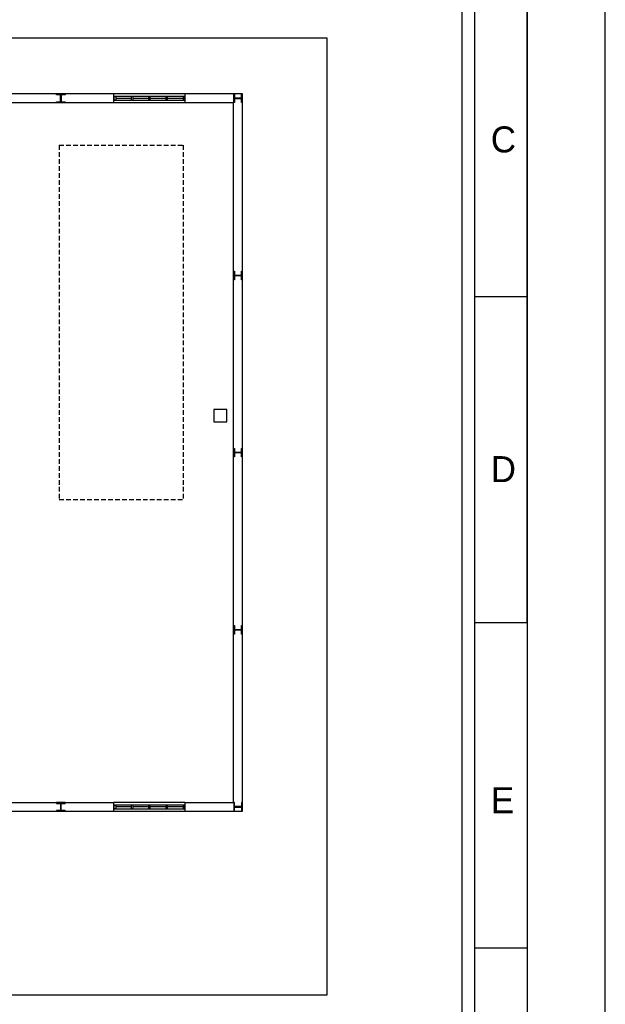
# Model space of a CAD drawing. Header units: millimetres. Extents: x -559 to 10735, y -2326 to 222.
# Tile 57 of 256: x 1205 to 1331, y -1461 to -1249. Entities that reach past the tile are written whole.
import ezdxf

# ---------------------------------------------------------------- set-up
doc = ezdxf.new("R2010")
doc.units = ezdxf.units.MM
doc.header["$LTSCALE"] = 4
doc.linetypes.add('HIDDEN', pattern=[0.375, 0.25, -0.125])
for name, color, linetype in [('Extremos da Area Total', 253, 'Continuous'), ('Modelo', 251, 'Continuous'), ('Planta Baixa', 251, 'Continuous')]:
    doc.layers.add(name, color=color, linetype=linetype)

# ---------------------------------------------------------------- blocks, each defined once
blk = doc.blocks.new('AUW01D3S-flat-27-flat-1')
at = {"color": 9}
for p, q in [((0, 0.125), (-2, 0.125)), ((0, -0.125), (-2, -0.125))]:
    blk.add_line(p, q, dxfattribs=at)
blk = doc.blocks.new('AUD18D1S-flat-57-flat-1')
at = {"color": 9}
for p, q in [((-2, -0.125), (-2, 0.125)), ((0, 0.125), (0, -0.125))]:
    blk.add_line(p, q, dxfattribs=at)
blk = doc.blocks.new('AUD19D1S-flat-57-flat-1')
at = {"color": 9}
for p, q in [((-2, 0), (-2, 0)), ((0, 0), (0, 0))]:
    blk.add_line(p, q, dxfattribs=at)
blk = doc.blocks.new('AUD37D1S-flat-177-flat-1')
at = {"color": 9}
for p, q in [((-0.05, 0.05), (-0.05, -0.05)), ((0, 0.05), (-0.05, 0.05)), ((0, -0.05), (0, 0.05)), ((-0.05, -0.05), (0, -0.05))]:
    blk.add_line(p, q, dxfattribs=at)
at = {"color": 9, "width": 0.5, "flags": 3}
for p in [(-0.05, 0), (-0.05, -0.05)]:
    blk.add_attdef('JAMBPT', p, '', height=0.01, rotation=180, dxfattribs=at)
at = {"color": 9, "oblique": 36.8699, "width": 1.25, "flags": 3}
for p in [(-0.05, 0.05), (-0.05, 0), (-0.05, -0.05)]:
    blk.add_attdef('JAMBPT', p, '', height=0.00632, rotation=243.4349, dxfattribs=at)
blk = doc.blocks.new('AUD37D1S-flat-176-flat-1')
at = {"color": 9}
for p, q in [((0, -0.05), (0, 0.05)), ((0, 0.05), (0.05, 0.05)), ((0.05, 0.05), (0.05, -0.05)), ((0.05, -0.05), (0, -0.05))]:
    blk.add_line(p, q, dxfattribs=at)
at = {"color": 9, "text_generation_flag": 4, "width": 1.25, "flags": 3}
for p in [(0.05, 0.05), (0.05, 0), (0.05, -0.05)]:
    blk.add_attdef('JAMBPT', p, '', height=0.00632, rotation=296.5651, dxfattribs=at)
at = {"color": 9, "text_generation_flag": 4, "width": 0.5, "flags": 3}
for p in [(0.05, 0), (0.05, -0.05)]:
    blk.add_attdef('JAMBPT', p, '', height=0.01, dxfattribs=at)
blk = doc.blocks.new('AUD40D1S-flat-54-flat-1')
at = {"color": 9}
for p, q in [((-1, 0.05), (-1, -0.05)), ((1, 0.05), (-1, 0.05)), ((1, -0.05), (1, 0.05)), ((-1, -0.05), (1, -0.05))]:
    blk.add_line(p, q, dxfattribs=at)
blk = doc.blocks.new('AUD40D1S-flat-53-flat-1')
at = {"color": 9}
for p, q in [((-1, 0.05), (-1, -0.05)), ((1, 0.05), (-1, 0.05)), ((1, -0.05), (1, 0.05)), ((-1, -0.05), (1, -0.05))]:
    blk.add_line(p, q, dxfattribs=at)
blk = doc.blocks.new('AUD37D1S-flat-175-flat-1')
at = {"color": 9}
for p, q in [((-0.05, 0.05), (-0.05, -0.05)), ((0, 0.05), (-0.05, 0.05)), ((0, -0.05), (0, 0.05)), ((-0.05, -0.05), (0, -0.05))]:
    blk.add_line(p, q, dxfattribs=at)
at = {"color": 9, "width": 0.5, "flags": 3}
for p in [(-0.05, 0), (-0.05, -0.05)]:
    blk.add_attdef('JAMBPT', p, '', height=0.01, rotation=180, dxfattribs=at)
at = {"color": 9, "oblique": 36.8699, "width": 1.25, "flags": 3}
for p in [(-0.05, 0.05), (-0.05, 0), (-0.05, -0.05)]:
    blk.add_attdef('JAMBPT', p, '', height=0.00632, rotation=243.4349, dxfattribs=at)
blk = doc.blocks.new('AUD37D1S-flat-174-flat-1')
at = {"color": 9}
for p, q in [((-0.05, 0.05), (-0.05, -0.05)), ((0, 0.05), (-0.05, 0.05)), ((0, -0.05), (0, 0.05)), ((-0.05, -0.05), (0, -0.05))]:
    blk.add_line(p, q, dxfattribs=at)
at = {"color": 9, "width": 0.5, "flags": 3}
for p in [(-0.05, 0), (-0.05, -0.05)]:
    blk.add_attdef('JAMBPT', p, '', height=0.01, rotation=180, dxfattribs=at)
at = {"color": 9, "oblique": 36.8699, "width": 1.25, "flags": 3}
for p in [(-0.05, 0.05), (-0.05, 0), (-0.05, -0.05)]:
    blk.add_attdef('JAMBPT', p, '', height=0.00632, rotation=243.4349, dxfattribs=at)
blk = doc.blocks.new('AUD37D1S-flat-173-flat-1')
at = {"color": 9}
for p, q in [((-0.05, 0.05), (-0.05, -0.05)), ((0, 0.05), (-0.05, 0.05)), ((0, -0.05), (0, 0.05)), ((-0.05, -0.05), (0, -0.05))]:
    blk.add_line(p, q, dxfattribs=at)
at = {"color": 9, "width": 0.5, "flags": 3}
for p in [(-0.05, 0), (-0.05, -0.05)]:
    blk.add_attdef('JAMBPT', p, '', height=0.01, rotation=180, dxfattribs=at)
at = {"color": 9, "oblique": 36.8699, "width": 1.25, "flags": 3}
for p in [(-0.05, 0.05), (-0.05, 0), (-0.05, -0.05)]:
    blk.add_attdef('JAMBPT', p, '', height=0.00632, rotation=243.4349, dxfattribs=at)
blk = doc.blocks.new('AUW01D1S-flat-88-flat-1')
at = {"color": 9}
blk.add_line((0.21875, 0), (-0.21875, 0), dxfattribs=at)
blk = doc.blocks.new('AUW01D1S-flat-87-flat-1')
at = {"color": 9}
blk.add_line((0.21875, 0), (-0.21875, 0), dxfattribs=at)
blk = doc.blocks.new('AUW01D1S-flat-86-flat-1')
at = {"color": 9}
blk.add_line((0.21875, 0), (-0.21875, 0), dxfattribs=at)
blk = doc.blocks.new('AUW01D1S-flat-85-flat-1')
at = {"color": 9}
blk.add_line((0.21875, 0), (-0.21875, 0), dxfattribs=at)
blk = doc.blocks.new('AUW01D3S-flat-26-flat-1')
at = {"color": 9}
for p, q in [((0, 0.125), (-2, 0.125)), ((0, -0.125), (-2, -0.125))]:
    blk.add_line(p, q, dxfattribs=at)
blk = doc.blocks.new('AUD18D1S-flat-56-flat-1')
at = {"color": 9}
for p, q in [((-2, -0.125), (-2, 0.125)), ((0, 0.125), (0, -0.125))]:
    blk.add_line(p, q, dxfattribs=at)
blk = doc.blocks.new('AUD19D1S-flat-56-flat-1')
at = {"color": 9}
for p, q in [((-2, 0), (-2, 0)), ((0, 0), (0, 0))]:
    blk.add_line(p, q, dxfattribs=at)
blk = doc.blocks.new('AUD37D1S-flat-172-flat-1')
at = {"color": 9}
for p, q in [((-0.05, 0.05), (-0.05, -0.05)), ((0, 0.05), (-0.05, 0.05)), ((0, -0.05), (0, 0.05)), ((-0.05, -0.05), (0, -0.05))]:
    blk.add_line(p, q, dxfattribs=at)
at = {"color": 9, "width": 0.5, "flags": 3}
for p in [(-0.05, 0), (-0.05, -0.05)]:
    blk.add_attdef('JAMBPT', p, '', height=0.01, rotation=180, dxfattribs=at)
at = {"color": 9, "oblique": 36.8699, "width": 1.25, "flags": 3}
for p in [(-0.05, 0.05), (-0.05, 0), (-0.05, -0.05)]:
    blk.add_attdef('JAMBPT', p, '', height=0.00632, rotation=243.4349, dxfattribs=at)
blk = doc.blocks.new('AUD37D1S-flat-171-flat-1')
at = {"color": 9}
for p, q in [((0, -0.05), (0, 0.05)), ((0, 0.05), (0.05, 0.05)), ((0.05, 0.05), (0.05, -0.05)), ((0.05, -0.05), (0, -0.05))]:
    blk.add_line(p, q, dxfattribs=at)
at = {"color": 9, "text_generation_flag": 4, "width": 1.25, "flags": 3}
for p in [(0.05, 0.05), (0.05, 0), (0.05, -0.05)]:
    blk.add_attdef('JAMBPT', p, '', height=0.00632, rotation=296.5651, dxfattribs=at)
at = {"color": 9, "text_generation_flag": 4, "width": 0.5, "flags": 3}
for p in [(0.05, 0), (0.05, -0.05)]:
    blk.add_attdef('JAMBPT', p, '', height=0.01, dxfattribs=at)
blk = doc.blocks.new('AUD40D1S-flat-52-flat-1')
at = {"color": 9}
for p, q in [((-1, 0.05), (-1, -0.05)), ((1, 0.05), (-1, 0.05)), ((1, -0.05), (1, 0.05)), ((-1, -0.05), (1, -0.05))]:
    blk.add_line(p, q, dxfattribs=at)
blk = doc.blocks.new('AUD40D1S-flat-51-flat-1')
at = {"color": 9}
for p, q in [((-1, 0.05), (-1, -0.05)), ((1, 0.05), (-1, 0.05)), ((1, -0.05), (1, 0.05)), ((-1, -0.05), (1, -0.05))]:
    blk.add_line(p, q, dxfattribs=at)
blk = doc.blocks.new('AUD37D1S-flat-170-flat-1')
at = {"color": 9}
for p, q in [((-0.05, 0.05), (-0.05, -0.05)), ((0, 0.05), (-0.05, 0.05)), ((0, -0.05), (0, 0.05)), ((-0.05, -0.05), (0, -0.05))]:
    blk.add_line(p, q, dxfattribs=at)
at = {"color": 9, "width": 0.5, "flags": 3}
for p in [(-0.05, 0), (-0.05, -0.05)]:
    blk.add_attdef('JAMBPT', p, '', height=0.01, rotation=180, dxfattribs=at)
at = {"color": 9, "oblique": 36.8699, "width": 1.25, "flags": 3}
for p in [(-0.05, 0.05), (-0.05, 0), (-0.05, -0.05)]:
    blk.add_attdef('JAMBPT', p, '', height=0.00632, rotation=243.4349, dxfattribs=at)
blk = doc.blocks.new('AUD37D1S-flat-169-flat-1')
at = {"color": 9}
for p, q in [((-0.05, 0.05), (-0.05, -0.05)), ((0, 0.05), (-0.05, 0.05)), ((0, -0.05), (0, 0.05)), ((-0.05, -0.05), (0, -0.05))]:
    blk.add_line(p, q, dxfattribs=at)
at = {"color": 9, "width": 0.5, "flags": 3}
for p in [(-0.05, 0), (-0.05, -0.05)]:
    blk.add_attdef('JAMBPT', p, '', height=0.01, rotation=180, dxfattribs=at)
at = {"color": 9, "oblique": 36.8699, "width": 1.25, "flags": 3}
for p in [(-0.05, 0.05), (-0.05, 0), (-0.05, -0.05)]:
    blk.add_attdef('JAMBPT', p, '', height=0.00632, rotation=243.4349, dxfattribs=at)
blk = doc.blocks.new('AUD37D1S-flat-168-flat-1')
at = {"color": 9}
for p, q in [((-0.05, 0.05), (-0.05, -0.05)), ((0, 0.05), (-0.05, 0.05)), ((0, -0.05), (0, 0.05)), ((-0.05, -0.05), (0, -0.05))]:
    blk.add_line(p, q, dxfattribs=at)
at = {"color": 9, "width": 0.5, "flags": 3}
for p in [(-0.05, 0), (-0.05, -0.05)]:
    blk.add_attdef('JAMBPT', p, '', height=0.01, rotation=180, dxfattribs=at)
at = {"color": 9, "oblique": 36.8699, "width": 1.25, "flags": 3}
for p in [(-0.05, 0.05), (-0.05, 0), (-0.05, -0.05)]:
    blk.add_attdef('JAMBPT', p, '', height=0.00632, rotation=243.4349, dxfattribs=at)
blk = doc.blocks.new('AUW01D1S-flat-84-flat-1')
at = {"color": 9}
blk.add_line((0.21875, 0), (-0.21875, 0), dxfattribs=at)
blk = doc.blocks.new('AUW01D1S-flat-83-flat-1')
at = {"color": 9}
blk.add_line((0.21875, 0), (-0.21875, 0), dxfattribs=at)
blk = doc.blocks.new('AUW01D1S-flat-82-flat-1')
at = {"color": 9}
blk.add_line((0.21875, 0), (-0.21875, 0), dxfattribs=at)
blk = doc.blocks.new('AUW01D1S-flat-81-flat-1')
at = {"color": 9}
blk.add_line((0.21875, 0), (-0.21875, 0), dxfattribs=at)

msp = doc.modelspace()

# ---------------------------------------------------------------- linework, layer by layer
at = {"layer": 'Extremos da Area Total'}
msp.add_lwpolyline([(558.91, -1277.04), (558.91, -1253.05), (1271.46, -1253.05), (1271.46, -1458.94), (558.91, -1458.94), (558.91, -1281.08)], dxfattribs=at)
at = {"layer": 'Modelo'}
for p, q in [((1314.49, -1238.69), (1314.49, -1630.99)), ((1314.49, -1378.8), (1314.49, -1238.69)), ((1314.49, -1308.75), (1303.28, -1308.75)), ((1303.28, -1378.8), (1314.49, -1378.8)), ((1314.49, -1378.8), (1314.49, -1518.91)), ((1314.49, -1448.85), (1303.28, -1448.85))]:
    msp.add_line(p, q, dxfattribs=at)
for points in [[(499.07, -1659.01), (1331.3, -1659.01), (1331.3, -1070.56), (499.07, -1070.56)], [(527.09, -1630.99), (1303.28, -1630.99), (1303.28, -1098.58), (527.09, -1098.58)], [(1300.48, -1628.19), (529.89, -1628.19), (529.89, -1101.39), (1300.48, -1101.39)]]:
    msp.add_lwpolyline(points, close=True, dxfattribs=at)
at = {"layer": 'Planta Baixa'}
for p, q in [((1225.68, -1265.12), (1202.82, -1265.12)), ((1253.29, -1265.12), (1240.91, -1265.12)), ((1253.29, -1419.4), (1253.29, -1265.12)), ((1225.68, -1267.02), (1202.82, -1267.02)), ((1251.39, -1267.02), (1240.91, -1267.02)), ((1251.39, -1417.49), (1251.39, -1267.02)), ((1202.82, -1417.49), (1225.68, -1417.49)), ((1240.91, -1417.49), (1251.39, -1417.49)), ((1202.82, -1419.4), (1225.68, -1419.4)), ((1240.91, -1419.4), (1253.29, -1419.4))]:
    msp.add_line(p, q, dxfattribs=at)
at = {"layer": 'Planta Baixa', "linetype": 'HIDDEN'}
for p, q in [((1213.91, -1276.15), (1240.58, -1276.15)), ((1213.91, -1276.15), (1213.91, -1352.34)), ((1240.58, -1276.15), (1240.58, -1352.34)), ((1213.91, -1352.34), (1240.58, -1352.34))]:
    msp.add_line(p, q, dxfattribs=at)
at = {"layer": 'Planta Baixa'}
for points in [[(1215.16, -1265.15), (1215.16, -1265.31), (1214.4, -1265.31, 0.414214), (1214.32, -1265.38), (1214.32, -1266.75, 0.414214), (1214.4, -1266.83), (1215.16, -1266.83), (1215.16, -1266.98), (1213.33, -1266.98), (1213.33, -1266.83), (1214.09, -1266.83, 0.414214), (1214.17, -1266.75), (1214.17, -1265.38, 0.414214), (1214.09, -1265.31), (1213.33, -1265.31), (1213.33, -1265.15)], [(1253.26, -1266.98), (1253.1, -1266.98), (1253.1, -1266.22, 0.414214), (1253.03, -1266.14), (1251.66, -1266.14, 0.414214), (1251.58, -1266.22), (1251.58, -1266.98), (1251.43, -1266.98), (1251.43, -1265.15), (1251.58, -1265.15), (1251.58, -1265.92, 0.414214), (1251.66, -1265.99), (1253.03, -1265.99, 0.414214), (1253.1, -1265.92), (1253.1, -1265.15), (1253.26, -1265.15)], [(1253.26, -1305.08), (1253.1, -1305.08), (1253.1, -1304.32, 0.414214), (1253.03, -1304.24), (1251.66, -1304.24, 0.414214), (1251.58, -1304.32), (1251.58, -1305.08), (1251.43, -1305.08), (1251.43, -1303.25), (1251.58, -1303.25), (1251.58, -1304.01, 0.414214), (1251.66, -1304.09), (1253.03, -1304.09, 0.414214), (1253.1, -1304.01), (1253.1, -1303.25), (1253.26, -1303.25)], [(1253.26, -1343.17), (1253.1, -1343.17), (1253.1, -1342.41, 0.414214), (1253.03, -1342.33), (1251.66, -1342.33, 0.414214), (1251.58, -1342.41), (1251.58, -1343.17), (1251.43, -1343.17), (1251.43, -1341.34), (1251.58, -1341.34), (1251.58, -1342.11, 0.414214), (1251.66, -1342.18), (1253.03, -1342.18, 0.414214), (1253.1, -1342.11), (1253.1, -1341.34), (1253.26, -1341.34)], [(1253.26, -1381.27), (1253.1, -1381.27), (1253.1, -1380.5, 0.414214), (1253.03, -1380.43), (1251.66, -1380.43, 0.414214), (1251.58, -1380.5), (1251.58, -1381.27), (1251.43, -1381.27), (1251.43, -1379.44), (1251.58, -1379.44), (1251.58, -1380.2, 0.414214), (1251.66, -1380.28), (1253.03, -1380.28, 0.414214), (1253.1, -1380.2), (1253.1, -1379.44), (1253.26, -1379.44)], [(1215.16, -1419.36), (1215.16, -1419.21), (1214.4, -1419.21, -0.414214), (1214.32, -1419.13), (1214.32, -1417.76, -0.414214), (1214.4, -1417.69), (1215.16, -1417.69), (1215.16, -1417.53), (1213.33, -1417.53), (1213.33, -1417.69), (1214.09, -1417.69, -0.414214), (1214.17, -1417.76), (1214.17, -1419.13, -0.414214), (1214.09, -1419.21), (1213.33, -1419.21), (1213.33, -1419.36)], [(1253.26, -1417.53), (1253.1, -1417.53), (1253.1, -1418.29, -0.414214), (1253.03, -1418.37), (1251.66, -1418.37, -0.414214), (1251.58, -1418.29), (1251.58, -1417.53), (1251.43, -1417.53), (1251.43, -1419.36), (1251.58, -1419.36), (1251.58, -1418.6, -0.414214), (1251.66, -1418.52), (1253.03, -1418.52, -0.414214), (1253.1, -1418.6), (1253.1, -1419.36), (1253.26, -1419.36)]]:
    msp.add_lwpolyline(points, format="xyb", close=True, dxfattribs=at)
msp.add_lwpolyline([(1247.11, -1335.62), (1249.95, -1335.62), (1249.95, -1332.99), (1247.11, -1332.99)], close=True, dxfattribs=at)

# ---------------------------------------------------------------- block references
at = {"layer": 'Planta Baixa', "xscale": 7.618915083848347, "yscale": 7.618915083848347, "zscale": 7.618915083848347}
for name, p in [('AUW01D3S-flat-27-flat-1', (1240.91, -1266.07)), ('AUD18D1S-flat-57-flat-1', (1240.91, -1266.07)), ('AUD37D1S-flat-176-flat-1', (1225.68, -1266.07)), ('AUD40D1S-flat-54-flat-1', (1233.29, -1266.07)), ('AUD40D1S-flat-53-flat-1', (1233.29, -1266.07)), ('AUD19D1S-flat-57-flat-1', (1240.91, -1266.07)), ('AUW01D1S-flat-85-flat-1', (1227.72, -1266.07)), ('AUD37D1S-flat-173-flat-1', (1229.77, -1266.07)), ('AUW01D1S-flat-86-flat-1', (1231.44, -1266.07)), ('AUD37D1S-flat-174-flat-1', (1233.48, -1266.07)), ('AUW01D1S-flat-87-flat-1', (1235.15, -1266.07)), ('AUD37D1S-flat-175-flat-1', (1237.2, -1266.07)), ('AUW01D1S-flat-88-flat-1', (1238.87, -1266.07)), ('AUD37D1S-flat-177-flat-1', (1240.91, -1266.07)), ('AUW01D3S-flat-26-flat-1', (1240.91, -1418.45)), ('AUD18D1S-flat-56-flat-1', (1240.91, -1418.45)), ('AUD37D1S-flat-171-flat-1', (1225.68, -1418.45)), ('AUD40D1S-flat-52-flat-1', (1233.29, -1418.45)), ('AUD40D1S-flat-51-flat-1', (1233.29, -1418.45)), ('AUD19D1S-flat-56-flat-1', (1240.91, -1418.45)), ('AUW01D1S-flat-81-flat-1', (1227.72, -1418.45)), ('AUD37D1S-flat-168-flat-1', (1229.77, -1418.45)), ('AUW01D1S-flat-82-flat-1', (1231.44, -1418.45)), ('AUD37D1S-flat-169-flat-1', (1233.48, -1418.45)), ('AUW01D1S-flat-83-flat-1', (1235.15, -1418.45)), ('AUD37D1S-flat-170-flat-1', (1237.2, -1418.45)), ('AUW01D1S-flat-84-flat-1', (1238.87, -1418.45)), ('AUD37D1S-flat-172-flat-1', (1240.91, -1418.45))]:
    msp.add_blockref(name, p, dxfattribs=at)

# ---------------------------------------------------------------- texts
at = {"layer": 'Modelo', "char_height": 5.6, "attachment_point": 1}
for s, insert in [('C', (1306.69, -1272.1)), ('D', (1306.69, -1343.01)), ('E', (1306.69, -1414.22))]:
    msp.add_mtext_dynamic_manual_height_columns(s, width=76.9403, gutter_width=28.02, heights=[0], dxfattribs=dict(at, insert=insert))

doc.saveas('drawing.dxf')
